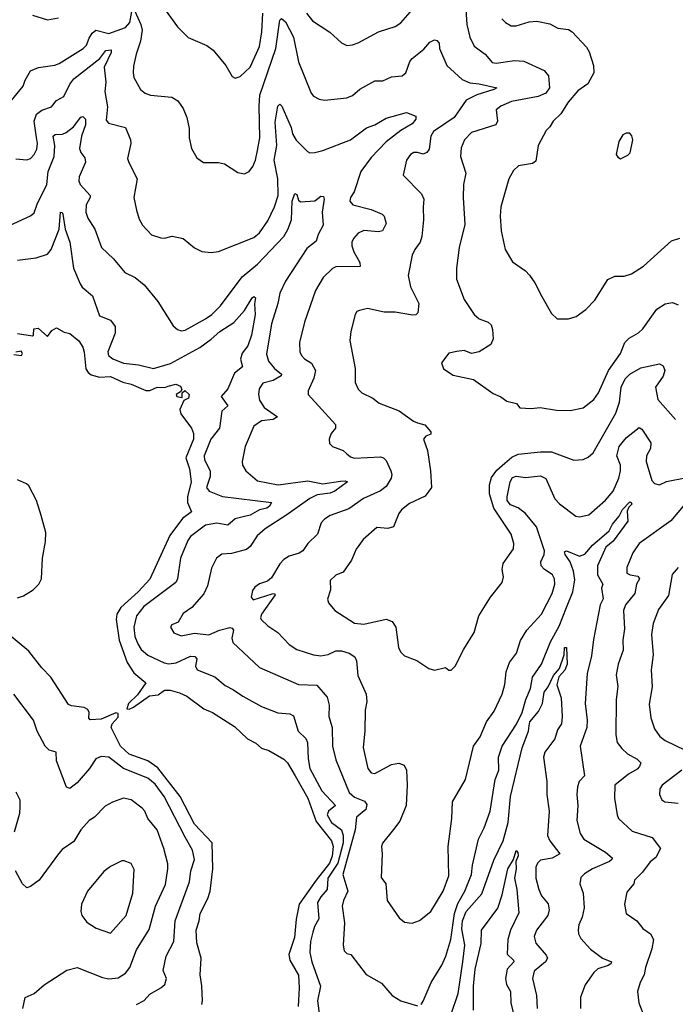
# Model space of a CAD drawing. Extents: x 1245515 to 1420776, y 606314 to 671314.
# Tile 102 of 256: x 1291356 to 1294880, y 647807 to 653100. Entities that reach past the tile are written whole.
import ezdxf

# ---------------------------------------------------------------- set-up
doc = ezdxf.new("R2010")
doc.units = 0

msp = doc.modelspace()

# ---------------------------------------------------------------- linework, layer by layer
at = {"layer": '0CON10XD'}
for points in [[(1292115.4, 653185.4), (1292205, 653062), (1292262.5, 653005), (1292361.9, 652961.9), (1292396.8, 652936.8), (1292463.6, 652853.6), (1292498, 652795), (1292515, 652785.7), (1292540.8, 652795), (1292594.3, 652845), (1292645, 652956), (1292658.3, 653035), (1292663.2, 653135)], [(1291311.2, 652665), (1291375, 652744), (1291385.6, 652775), (1291415, 652825.8), (1291457.4, 652842.6), (1291545, 652855.5), (1291569.2, 652865), (1291698.1, 652945), (1291715, 652964.3), (1291729.6, 653000.4), (1291745, 653027.9), (1291765, 653043.8), (1291835, 653025.9), (1291925, 653058.2), (1291949.1, 653085), (1291959.3, 653145)], [(1291975, 653147.2), (1292007.8, 653075), (1292013.8, 653045), (1292006.5, 652985), (1291981.5, 652915), (1291968.7, 652851.3), (1291965.6, 652815), (1291970.3, 652790.3), (1292006.2, 652725), (1292030, 652705), (1292060, 652695), (1292174.1, 652684.1), (1292206.2, 652665), (1292235, 652622.5), (1292255.5, 652575.5), (1292267.3, 652515), (1292266.9, 652465), (1292278.8, 652408.8), (1292308.3, 652358.3), (1292343.6, 652333.6), (1292425, 652332.9), (1292457.5, 652325), (1292528.8, 652278.8), (1292565, 652272), (1292588.8, 652285), (1292609.3, 652310.7), (1292624.4, 652345), (1292635, 652396.7), (1292647.3, 652465), (1292643, 652635), (1292647.2, 652695), (1292733.5, 652946.5), (1292755, 653097.5), (1292762.5, 653107.5), (1292785, 653089.4), (1292827.4, 653007.4), (1292855, 652873.8), (1292922.9, 652705), (1292935, 652689.2), (1292965, 652672.5), (1292995, 652668), (1293115, 652681.1), (1293145, 652693.5), (1293185, 652726.2), (1293265, 652770.9), (1293307.5, 652772.5), (1293355, 652792.9), (1293411.7, 652798.3), (1293431.1, 652815), (1293453.2, 652875), (1293465, 652891.5), (1293528.1, 652941.9), (1293560.3, 652979.7), (1293585, 652992.5), (1293598.3, 652988.3), (1293610, 652975), (1293613.1, 652945), (1293651.9, 652855), (1293735, 652778.5), (1293775, 652760.5), (1293825, 652755.9), (1293920, 652735), (1293904, 652725), (1293813.1, 652696.9), (1293755, 652667.1), (1293690.8, 652575), (1293580.7, 652499.3), (1293565.8, 652474.2), (1293556.8, 652405), (1293545, 652385.7), (1293525, 652376.7), (1293495, 652386.5), (1293473.9, 652386.1), (1293455.8, 652375), (1293435.8, 652345), (1293416.7, 652265), (1293515, 652163.8), (1293528.1, 652135), (1293525, 652092.5), (1293526.5, 652025), (1293517.7, 651935), (1293508.2, 651905), (1293479.1, 651865), (1293465.5, 651835), (1293444.7, 651725.3), (1293456.9, 651665), (1293502, 651575), (1293495.9, 651524.1), (1293485.9, 651514.1), (1293467.3, 651512.7), (1293375, 651527.8), (1293315, 651528.9), (1293225, 651547.5), (1293182.3, 651537.7), (1293168.8, 651531.2), (1293158.8, 651515), (1293135.5, 651424.5), (1293130, 651375), (1293158.5, 651225), (1293159.1, 651149.1), (1293175, 651113.8), (1293195, 651094), (1293255, 651066.5), (1293288.7, 651038.7), (1293395, 650996.9), (1293472.6, 650942.6), (1293493.8, 650933.8), (1293532.9, 650922.9), (1293566.2, 650885), (1293565, 650872.5), (1293539.3, 650860.7), (1293526.7, 650845), (1293547.1, 650785), (1293564, 650675), (1293569.2, 650585), (1293535, 650539.2), (1293451.4, 650498.6), (1293408, 650465), (1293394.2, 650445), (1293365.6, 650374.4), (1293335, 650365.6), (1293275, 650370.6), (1293201.4, 650305), (1293165.4, 650254.6), (1293140, 650195), (1293095, 650130), (1293055, 650113.8), (1293024, 650085), (1293026, 650035), (1293011.2, 649985), (1293016.7, 649965), (1293050, 649925), (1293155, 649856.9), (1293205, 649850.8), (1293325, 649877.3), (1293358.6, 649865), (1293378.5, 649835)], [(1292898.1, 653135), (1292930, 653095), (1293023.4, 653033.4), (1293085.9, 652975.9), (1293115, 652962), (1293145, 652965.7), (1293175, 652975.6), (1293285, 653035.6), (1293335, 653051.9), (1293375, 653064.4), (1293405, 653084.4), (1293467.1, 653155)], [(1293754.6, 653155), (1293758.7, 653075), (1293775, 653006.2), (1293798.9, 652958.9), (1293858.5, 652915), (1293895, 652870.5), (1293917.1, 652867.1), (1294015, 652880.3), (1294065, 652876.7), (1294175, 652826.7), (1294198.3, 652798.3), (1294203.8, 652735), (1294184.6, 652705.4), (1294142.6, 652687.4), (1294000.2, 652659.8), (1293942, 652635), (1293917.5, 652615), (1293924.5, 652555), (1293915, 652535.8), (1293785, 652494.4), (1293747.1, 652455), (1293728.3, 652411.7), (1293725.6, 652365), (1293753.6, 652275), (1293741.9, 652215), (1293738.9, 652145), (1293749.4, 651999.4), (1293718.5, 651875), (1293704.4, 651765), (1293704.4, 651705), (1293745, 651596.7), (1293799.4, 651515), (1293825, 651491.5), (1293874.5, 651474.5), (1293889.6, 651459.6), (1293898.1, 651435), (1293901.1, 651385), (1293887.5, 651355), (1293825, 651314.2), (1293785, 651305.8), (1293745, 651321.4), (1293706.1, 651316.1), (1293662.7, 651307.3), (1293623.3, 651255), (1293634.1, 651224.1), (1293685, 651188.8), (1293795, 651166), (1293900.3, 651090.3), (1293942.7, 651072.7), (1293975, 651050), (1294027.1, 651037.1), (1294045, 651014), (1294105, 651010.8), (1294154.2, 651015.8), (1294241.7, 651001.7), (1294315, 650999.4), (1294385, 651014.4), (1294441.3, 651058.7), (1294466.4, 651093.6), (1294521.3, 651215), (1294584.5, 651305), (1294607.8, 651365), (1294631.5, 651388.5), (1294682.7, 651417.3), (1294705, 651437.8), (1294780.5, 651545), (1294825, 651572.5), (1294865, 651580.8), (1294895, 651568)], [(1291425, 653124.2), (1291505, 653100), (1291565, 653110)], [(1293946.7, 653105), (1293966.7, 653085), (1293998.3, 653068.3), (1294025, 653067.1), (1294095, 653089.2), (1294135, 653092.5), (1294205, 653078), (1294247.5, 653055), (1294305, 653047.1), (1294325, 653035.8), (1294402.4, 652952.4), (1294417.4, 652927.4), (1294440, 652855), (1294441.2, 652815), (1294410, 652755), (1294355, 652717.5), (1294303.4, 652656.6), (1294265.3, 652594.7), (1294222.5, 652555), (1294205.8, 652525), (1294185.6, 652504.4), (1294142, 652425), (1294130.5, 652339.5), (1294112.7, 652327.3), (1294037.5, 652315), (1294010.3, 652289.7), (1293984.4, 652245), (1293941.5, 652095), (1293938.2, 652045), (1293944.4, 651965.6), (1293965.7, 651865), (1294005, 651798), (1294075, 651750), (1294096.9, 651726.9), (1294125.4, 651685.4), (1294161.7, 651611.7), (1294215, 651520), (1294245, 651492), (1294305, 651492), (1294347.5, 651505), (1294398.3, 651541.7), (1294447.4, 651592.6), (1294517, 651703), (1294555, 651720.8), (1294605, 651722.5), (1294645, 651734.2), (1294708, 651775), (1294859.3, 651910.7), (1294903.8, 651926.2)], [(1291335, 652353.1), (1291395, 652347.1), (1291415, 652354), (1291435, 652376), (1291448.8, 652405), (1291452.8, 652435), (1291447.5, 652467.5), (1291434.8, 652555), (1291446.8, 652593.2), (1291475, 652614.2), (1291527.2, 652632.8), (1291555, 652666.7), (1291593.3, 652686.7), (1291625, 652753.8), (1291648.1, 652781.9), (1291787.5, 652892.5), (1291820, 652935), (1291848.3, 652938.2), (1291847.8, 652925), (1291809.5, 652845), (1291818.9, 652765), (1291813.3, 652715), (1291827.5, 652632.5), (1291820.9, 652560.9), (1291833.3, 652543.3), (1291925, 652520), (1291951.9, 652455), (1291954.3, 652435), (1291935.8, 652355), (1291942.1, 652332.1), (1291986.9, 652245), (1291970.5, 652145), (1291985, 652076.7), (1291998.9, 652028.9), (1292016.3, 651996.3), (1292064.6, 651944.6), (1292115, 651927.8), (1292135, 651926.7), (1292175, 651936.9), (1292235, 651923.8), (1292295, 651874.3), (1292335, 651854.2), (1292385, 651849.2), (1292425, 651854), (1292615, 651929.6), (1292644.5, 651955), (1292690.7, 652019.3), (1292726, 652094), (1292744.8, 652155), (1292743.3, 652245), (1292723.3, 652345), (1292738.8, 652425), (1292730.1, 652549.9), (1292744.2, 652635.8), (1292755, 652646.9), (1292765, 652636), (1292815, 652521.2), (1292822.5, 652487.5), (1292842.7, 652452.7), (1292902.2, 652392.2), (1292915, 652384.3), (1292943.2, 652386.8), (1292985, 652396.5), (1293135, 652454), (1293220.8, 652519.2), (1293265, 652535.4), (1293325, 652570.9), (1293435, 652600.8), (1293485, 652582), (1293485.2, 652565), (1293465, 652540.3), (1293405.5, 652504.5), (1293325, 652443.8), (1293245, 652358.8), (1293188.8, 652285), (1293154.2, 652175.8), (1293133.3, 652145), (1293131.4, 652125), (1293146, 652105), (1293245, 652079.5), (1293305, 652055.6), (1293315.8, 652045), (1293326, 652005), (1293306.2, 651965), (1293285, 651960.6), (1293205, 651967.5), (1293175, 651952.1), (1293150.8, 651925), (1293141.2, 651905), (1293141.2, 651885), (1293151.8, 651851.8), (1293184.5, 651795), (1293186.5, 651773.5), (1293055, 651771.5), (1293037.2, 651762.8), (1292986.4, 651713.6), (1292945.5, 651645), (1292886.7, 651475), (1292860, 651365), (1292862.2, 651315), (1292870, 651295), (1292887, 651277), (1292925, 651254.4), (1292946.2, 651215), (1292937.4, 651172.6), (1292906.2, 651105), (1292907.5, 651085), (1293054.2, 650925), (1293054, 650905), (1293030, 650875), (1293020, 650845), (1293021.7, 650821.7), (1293037.5, 650805), (1293095, 650784.2), (1293115, 650766), (1293135, 650750), (1293155, 650743.8), (1293295, 650751.1), (1293311.2, 650745), (1293325, 650730), (1293350.4, 650675), (1293356.4, 650655), (1293352.2, 650635), (1293325, 650591.5), (1293295, 650566.8), (1293203.6, 650526.4), (1293125, 650470), (1293025, 650435.5), (1292994.6, 650415.4), (1292975.7, 650395), (1292956.1, 650333.9), (1292905.7, 650285), (1292877.5, 650245), (1292857.8, 650232.2), (1292805, 650216.5), (1292775, 650197.5), (1292753.6, 650175), (1292710, 650100), (1292687.3, 650082.7), (1292645, 650067.8), (1292620.2, 650049.8), (1292607.9, 650032.1), (1292600, 649995), (1292610.6, 649980.6), (1292713.1, 650013.1), (1292725.6, 650015.6), (1292728.5, 650008.5), (1292656.6, 649905), (1292649.6, 649885), (1292653.3, 649875), (1292690.8, 649840.8), (1292744.2, 649805), (1292805, 649740.8), (1292845, 649714.4), (1292935, 649686.5), (1292975, 649680.4), (1293015, 649687.9), (1293055, 649707.7), (1293085, 649707.7), (1293126.2, 649695), (1293157.1, 649675), (1293167, 649653), (1293173.1, 649575), (1293218, 649475), (1293222, 649435), (1293212.1, 649387.9), (1293210.9, 649275), (1293202.4, 649187.6), (1293227.5, 649075), (1293245, 649051.4), (1293265, 649046.9), (1293355, 649096.5), (1293393.4, 649103.4), (1293421.7, 649091.7), (1293434.4, 649065), (1293438.1, 648985), (1293432.5, 648875), (1293398.9, 648791.1), (1293365, 648746.2), (1293306.4, 648673.6), (1293300, 648655), (1293303.8, 648615), (1293298.3, 648488.3), (1293323.8, 648455), (1293331.2, 648365), (1293395, 648271.2), (1293425, 648248), (1293465, 648243.8), (1293505, 648258), (1293565, 648306), (1293632.9, 648415), (1293661.9, 648498.1), (1293658.2, 648655), (1293679.5, 648805), (1293681.5, 648895), (1293751.5, 649015), (1293795.3, 649194.7), (1293831.2, 649245), (1293864.6, 649325), (1293906.2, 649383.8)], [(1291255, 651972.5), (1291414.6, 652045.4), (1291435, 652062), (1291451.1, 652108.9), (1291502.3, 652215), (1291509.6, 652285), (1291541.3, 652365), (1291545.8, 652424.2), (1291535.5, 652475), (1291546.7, 652483.3), (1291586.7, 652485), (1291606.5, 652493.5), (1291645, 652524.6), (1291685, 652576.2), (1291695, 652580), (1291710.7, 652565), (1291710.3, 652535), (1291688.4, 652475), (1291678.4, 652408.4), (1291685, 652385.7), (1291707.3, 652357.3), (1291709.6, 652335), (1291675.4, 652255), (1291673.5, 652235), (1291681.4, 652215), (1291734.7, 652155), (1291735.2, 652144.8), (1291714.5, 652105), (1291712.2, 652065), (1291722.6, 652032.6), (1291760.8, 651975), (1291795.5, 651875.5), (1291860, 651815), (1291920.9, 651740.9), (1291976.7, 651715), (1292025, 651674.2), (1292098.1, 651585), (1292182, 651455), (1292203.8, 651435), (1292225, 651428.1), (1292245, 651431.8), (1292355, 651492.5), (1292388.2, 651515), (1292435, 651562.2), (1292551.2, 651718.8), (1292635, 651785.9), (1292775.9, 651934.1), (1292798.1, 651971.9), (1292816.6, 652025), (1292821.4, 652125), (1292835, 652166.7), (1292845, 652161.2), (1292855, 652130), (1292865, 652122), (1292942.7, 652127.3), (1292975, 652151.2), (1292989.4, 652149.4), (1292993.1, 652135), (1292981.4, 652065), (1292988, 651995), (1292959.5, 651945), (1292950.2, 651909.8), (1292899.2, 651870.8), (1292785.3, 651695), (1292755, 651630), (1292743.2, 651575), (1292710, 651465), (1292682.9, 651302.9), (1292693.1, 651265), (1292725.4, 651225), (1292763.1, 651195), (1292762.3, 651185), (1292719.2, 651160.8), (1292662.9, 651147.1), (1292643.6, 651115), (1292639.6, 651085), (1292645.5, 651055), (1292670.5, 651015), (1292741.9, 650965), (1292718.3, 650951.7), (1292655, 650943.8), (1292615.5, 650915), (1292567.8, 650805), (1292551.4, 650725), (1292552.9, 650705), (1292570.8, 650675), (1292635, 650621.9), (1292745, 650600.5), (1292905, 650621.9), (1292985, 650604.6), (1293080.5, 650619.5), (1293105, 650620.6), (1293117.5, 650615), (1293050, 650565), (1293025, 650555.3), (1292955, 650545.3), (1292915, 650526.8), (1292792.4, 650437.6), (1292675, 650362.3), (1292631.8, 650325), (1292595, 650268.9), (1292575, 650251.8), (1292495, 650230), (1292443.2, 650226.8), (1292414.4, 650205.6), (1292387.8, 650152.2), (1292365, 650056.2), (1292346.5, 650013.5), (1292280.6, 649939.4), (1292235, 649908.6), (1292208.3, 649861.7), (1292173.7, 649846.3), (1292167.5, 649835), (1292184.6, 649804.6), (1292225, 649787.1), (1292295, 649801.8), (1292373.3, 649793.3), (1292430.9, 649819.1), (1292485, 649833.6), (1292498.6, 649828.6), (1292505, 649817.5), (1292497.3, 649775), (1292502.7, 649752.7), (1292645, 649617.8), (1292855, 649526.2), (1292952.4, 649522.4), (1293008.3, 649458.3), (1293020.4, 649415), (1293017.7, 649355), (1293035.4, 649295), (1293037.8, 649195), (1293055, 649120.8), (1293126.2, 648946.2), (1293155, 648920), (1293209.3, 648899.3), (1293222, 648882), (1293215.9, 648854.1), (1293167.1, 648812.9), (1293159.4, 648745), (1293121.4, 648608.6)], [(1294585, 652353.3), (1294625, 652372.5), (1294636.2, 652385), (1294652.2, 652455), (1294646.8, 652476.8), (1294635, 652490.8), (1294615, 652490.8), (1294598, 652482), (1294576.7, 652445), (1294562.5, 652375), (1294570.7, 652360.7), (1294585, 652353.3)], [(1291345, 651808.1), (1291445, 651820.5), (1291505, 651840.6), (1291525.3, 651864.7), (1291568.2, 651975), (1291575, 652065.8), (1291585, 652063.3), (1291587.8, 652055), (1291601.3, 651975), (1291625.2, 651905.2), (1291645, 651764), (1291680.5, 651680.5), (1291692.7, 651662.7), (1291748.5, 651615), (1291785, 651508), (1291844.2, 651485), (1291870.2, 651450.2), (1291869.1, 651415), (1291830.6, 651315), (1291834.4, 651295), (1291857, 651277), (1291915, 651254.6), (1291994.7, 651244.7), (1292074.6, 651224.6), (1292167.2, 651252.8), (1292325, 651338.9), (1292385, 651382.3), (1292431.5, 651425), (1292507.3, 651472.7), (1292565, 651537.9), (1292605, 651605.4), (1292615, 651611.9), (1292622.9, 651605), (1292617.6, 651572.4), (1292621.1, 651515), (1292602.7, 651405), (1292582.3, 651347.7), (1292552.3, 651307.7), (1292542.2, 651275), (1292554.2, 651235), (1292510.8, 651199.3), (1292475, 651115.6), (1292440, 651075), (1292474.5, 651025), (1292442.2, 650995), (1292430.3, 650905), (1292383.6, 650845), (1292348.4, 650755), (1292349.7, 650735), (1292379.2, 650675), (1292379.5, 650645), (1292360.7, 650585), (1292374.4, 650565), (1292447.1, 650537.1), (1292710, 650505), (1292699.1, 650485), (1292685, 650475.2), (1292645, 650465.6), (1292595, 650436.2), (1292557.2, 650427.2), (1292515, 650417.8), (1292475, 650382.4), (1292415, 650393.9), (1292355, 650382.1), (1292275, 650321.8), (1292260.1, 650299.9), (1292221.1, 650205), (1292203.8, 650095), (1292195.4, 650075), (1292023.2, 649945), (1291983.4, 649895), (1291970.6, 649835), (1291975.3, 649785), (1291990.7, 649745), (1292010, 649715), (1292045, 649683.1), (1292132.6, 649642.6), (1292157.8, 649637.8), (1292196.5, 649643.5), (1292275, 649678.2), (1292297.6, 649677.6), (1292308.9, 649665), (1292300.7, 649625), (1292309.4, 649605), (1292405, 649567.9), (1292461.2, 649521.2), (1292505, 649497.5), (1292555, 649463.1), (1292655, 649408.6), (1292743.8, 649373.8), (1292808.3, 649368.3), (1292828.6, 649358.6), (1292852.9, 649275), (1292895, 649236), (1292902.9, 649215), (1292906.5, 649126.5), (1292915.4, 649075), (1292979.6, 648955), (1293054.1, 648875.9), (1293015.4, 648845), (1293009.2, 648825), (1293032.8, 648785), (1293085.2, 648745), (1293094.1, 648714.1), (1293094.9, 648674.9), (1293065.5, 648565), (1293011.6, 648485), (1293009.2, 648425), (1292974.2, 648385), (1292957.1, 648355), (1292964.1, 648265.9), (1292940, 648225), (1292931.8, 648195), (1292918.4, 648145), (1292915.3, 648085), (1292926.5, 648035), (1292972.9, 647905), (1292957.1, 647825), (1292966.9, 647745)], [(1291345, 651412.5), (1291425, 651400), (1291430, 651405), (1291431.7, 651438.3), (1291455, 651442.5), (1291505, 651397.5), (1291529.8, 651430.2), (1291555, 651443.6), (1291595, 651421.2), (1291625, 651413.3), (1291675, 651373.3), (1291695, 651340), (1291702.6, 651312.6), (1291712.7, 651222.7), (1291723.8, 651203.8), (1291740.5, 651190.5), (1291785, 651179), (1291845, 651182.7), (1291911.3, 651151.3), (1291955, 651141.2), (1292035, 651106.4), (1292055, 651107.5), (1292095, 651124.3), (1292137, 651123), (1292155, 651129.4), (1292195, 651141.4), (1292220.5, 651130.5), (1292227.5, 651112.5), (1292220, 651100), (1292197.5, 651085), (1292200, 651075), (1292230, 651070), (1292230, 651095), (1292243.3, 651106.7), (1292268, 651085), (1292263.8, 651065), (1292237.7, 651052.3), (1292217.1, 651005), (1292221.7, 650981.7), (1292279.4, 650905), (1292290, 650875), (1292289.6, 650845), (1292248.6, 650745), (1292269.3, 650685), (1292277.8, 650615), (1292258.7, 650535), (1292257.5, 650505), (1292279.2, 650455), (1292231.2, 650418.8), (1292162.7, 650327.3), (1292055, 650091.8), (1291993.3, 650025), (1291899.9, 649940.1), (1291878.6, 649905), (1291874.4, 649875.6)], [(1291325, 651301.2), (1291366, 651295), (1291371.2, 651305), (1291365, 651317.5), (1291335, 651312.5)], [(1293378.5, 649835), (1293391.9, 649725), (1293402.8, 649702.8), (1293425, 649680), (1293490, 649655), (1293555, 649612.5), (1293585, 649602.5), (1293645, 649617.5), (1293663, 649603), (1293675, 649603.3), (1293697.5, 649625), (1293743.9, 649716.1), (1293798.8, 649805), (1293824.3, 649895), (1293886.5, 649995), (1293948.9, 650075), (1293955.5, 650104.5), (1293949.5, 650145), (1293955, 650176.7), (1294010.6, 650255), (1294012.2, 650285), (1293997.5, 650335), (1293904.7, 650475), (1293881.6, 650551.6), (1293880.4, 650599.6), (1293891.4, 650638.6), (1293921, 650679), (1293963.2, 650716.8), (1294001.4, 650748.6), (1294035, 650764), (1294155, 650777.1), (1294215, 650777.1), (1294335, 650731.5), (1294385, 650735.7), (1294410.7, 650749.3), (1294437.4, 650772.6), (1294560, 650985), (1294580, 651045), (1294589.5, 651125), (1294610.8, 651169.2), (1294635, 651194), (1294695, 651228.2), (1294795, 651250), (1294815, 651240), (1294822.5, 651215), (1294815, 651184.2), (1294773.3, 651125), (1294785, 651058.8), (1294880.5, 650950.5)], [(1293906.2, 649383.8), (1293949.5, 649475), (1293963.3, 649526.7), (1293971.3, 649595), (1293988.2, 649645), (1294025.9, 649695), (1294047.7, 649762.3), (1294082, 649818), (1294160, 649905), (1294218.7, 650015), (1294231.8, 650065), (1294230.4, 650095), (1294220, 650115), (1294175.7, 650145.7), (1294159.5, 650165), (1294156.5, 650185), (1294175.3, 650224.7), (1294177.3, 650245), (1294133.1, 650373.1), (1294075, 650446), (1294036, 650476), (1293993.1, 650493.1), (1293976.3, 650515), (1293975.3, 650534.7), (1293992.6, 650615), (1294005, 650638.7), (1294025, 650646.8), (1294075, 650639.1), (1294155, 650648.3), (1294183.4, 650633.4), (1294231.9, 650525), (1294256.9, 650496.9), (1294345, 650430.6), (1294365, 650428.1), (1294415, 650437.8), (1294505, 650516.7), (1294545.3, 650565), (1294576.4, 650635), (1294584.7, 650675), (1294584.7, 650705), (1294566.2, 650755), (1294577.3, 650805), (1294616.9, 650855), (1294685, 650907.7), (1294699, 650899), (1294748.1, 650825), (1294745.6, 650794.4), (1294724.2, 650755), (1294722.3, 650725), (1294753.1, 650623.1), (1294767, 650607), (1294795, 650599.5), (1294832.9, 650617.1), (1294940.8, 650639.2)], [(1291345, 649992.7), (1291377.7, 650002.3), (1291429.4, 650035), (1291458.9, 650065), (1291473.6, 650095), (1291478.2, 650205), (1291494.5, 650295), (1291496.5, 650343.5), (1291472.5, 650435), (1291445.9, 650515.9), (1291405, 650593.8), (1291393.3, 650605), (1291345, 650625.8)], [(1293513.9, 647806.1), (1293525, 647823.3), (1293567.3, 647925), (1293625, 648016.9), (1293646.9, 648065), (1293673, 648155), (1293692.3, 648295), (1293711.1, 648348.9), (1293749, 648415), (1293785.2, 648505), (1293790.2, 648555), (1293821.9, 648695), (1293853.3, 648755), (1293884.1, 648845.9), (1293912.1, 649015), (1293931.2, 649065), (1293930.3, 649135), (1293949.2, 649195), (1294026.6, 649313.4), (1294056.2, 649375), (1294075.9, 649445), (1294101.6, 649505), (1294111.8, 649565), (1294161, 649635), (1294208.2, 649755), (1294255, 649840), (1294295, 649939.6), (1294328.6, 650025), (1294339.3, 650089.3), (1294332.5, 650135), (1294314.1, 650185), (1294287.3, 650225), (1294285, 650240), (1294295, 650244.4), (1294365, 650216.9), (1294393.6, 650226.4), (1294434.5, 650275.5), (1294525, 650352), (1294541.3, 650388.7), (1294578.2, 650431.8), (1294595, 650468), (1294635, 650508.5), (1294642, 650505), (1294645.4, 650495), (1294629.7, 650480.3), (1294621.2, 650458.8), (1294624.6, 650405), (1294545, 650296.1), (1294506.2, 650265), (1294461.1, 650165), (1294461, 650115), (1294490.7, 650065), (1294482.5, 650045), (1294492.5, 649987.5), (1294476.1, 649955), (1294440.9, 649769.1), (1294429.5, 649680.5), (1294406.5, 649585), (1294395.3, 649425), (1294406, 649335), (1294404.2, 649295), (1294368.1, 649195), (1294392.5, 649035), (1294363.1, 649005), (1294354.6, 648975.4), (1294349.6, 648935), (1294355.4, 648875), (1294350.5, 648795), (1294368.8, 648725), (1294387.3, 648695), (1294504.3, 648624.3), (1294540.8, 648595), (1294538.6, 648585), (1294525.7, 648575), (1294434.4, 648535), (1294391.3, 648508.7), (1294372, 648488), (1294366.5, 648455), (1294384.5, 648405), (1294390.5, 648325), (1294379.1, 648275), (1294361.1, 648235), (1294357, 648207), (1294358.6, 648185), (1294371.1, 648161.1), (1294423.4, 648103.4), (1294489.2, 648055), (1294536.4, 648035), (1294533.5, 648025), (1294518.5, 648015), (1294462.8, 647997.2), (1294442.2, 647977.8), (1294395, 647911.2), (1294370.6, 647845), (1294370, 647785)], [(1294930.7, 650495), (1294855, 650406.5), (1294685.6, 650285), (1294651.1, 650235), (1294618.5, 650155), (1294619.4, 650125), (1294636.2, 650115), (1294678.8, 650108.8), (1294687.3, 650095), (1294671.8, 650065), (1294662.2, 650015), (1294612.3, 649955), (1294602.1, 649925), (1294607.2, 649825), (1294598, 649765), (1294599.8, 649710.2), (1294572.5, 649635), (1294562.6, 649577.4), (1294570.4, 649515), (1294561.2, 649445), (1294559.2, 649255), (1294567.9, 649215), (1294591.8, 649181.8), (1294623.4, 649153.4), (1294675, 649125.4), (1294694.4, 649105), (1294688.1, 649085), (1294675, 649071.5), (1294627.5, 649045), (1294555.4, 648985), (1294553.6, 648915), (1294567.1, 648825), (1294575, 648806.2), (1294647.9, 648737.9), (1294755, 648703.1), (1294800.8, 648645), (1294774.5, 648595.5), (1294745, 648572.5), (1294703.2, 648516.8), (1294660.8, 648475), (1294656, 648455), (1294619.7, 648410.3), (1294605.8, 648345.8), (1294615.9, 648295.9), (1294673.3, 648255), (1294704.4, 648214.4), (1294745.8, 648185), (1294762.9, 648155), (1294754.3, 648104.3), (1294718.6, 648005), (1294712.5, 647965), (1294690, 647925), (1294676.7, 647875), (1294684.3, 647815), (1294713.8, 647736.2)], [(1294895.6, 650155), (1294863, 650117), (1294843.1, 650005), (1294789.3, 649929.3), (1294760, 649855), (1294751.2, 649795), (1294760.4, 649685), (1294749.1, 649605), (1294755.4, 649514.6), (1294739.3, 649420.7), (1294747.3, 649347.3), (1294767.8, 649287.8), (1294796.2, 649246.2), (1294825.4, 649225.4), (1294932.4, 649172.4)], [(1291874.4, 649875.6), (1291891, 649765), (1291934.5, 649644.5), (1291969.9, 649589.9), (1292034, 649535), (1291989, 649471), (1291941.8, 649425), (1291932.9, 649395), (1291945, 649393.9), (1291968.5, 649405), (1292054.4, 649465.6), (1292099.8, 649470.2), (1292135, 649495.4), (1292165, 649495.9), (1292215, 649482.1), (1292255, 649462.7), (1292346, 649396), (1292392.5, 649375), (1292510.9, 649300.9), (1292580.8, 649235), (1292625, 649211.1), (1292655, 649184.5), (1292695, 649171.8), (1292775.7, 649125.7), (1292795.2, 649105.2), (1292836.1, 649035), (1292904.8, 648915), (1292948.9, 648788.9), (1293031.7, 648685), (1293041.9, 648655), (1293035, 648603.5), (1293021.4, 648565), (1292948.9, 648475), (1292858.7, 648345), (1292842.1, 648265), (1292833.5, 648166.5), (1292802.2, 648075), (1292809, 648045), (1292855, 647963.3), (1292859, 647895), (1292852.4, 647795)], [(1292335.4, 647805), (1292339.4, 647825), (1292335.9, 647905.9), (1292326, 647966), (1292331.8, 648055), (1292307.9, 648137.9), (1292305.4, 648205), (1292320.8, 648255), (1292325.4, 648295), (1292367.8, 648375), (1292380.6, 648415), (1292393.5, 648535), (1292390, 648675), (1292295, 648775.3), (1292218.3, 648925), (1292098.6, 649078.6), (1292045, 649115.2), (1291945, 649151.1), (1291899, 649195), (1291848.4, 649295), (1291852.9, 649315), (1291885, 649350), (1291885, 649370.8), (1291873.8, 649373.8), (1291795, 649339.6), (1291735, 649336.7), (1291728.8, 649345), (1291730, 649375), (1291722, 649392), (1291702.3, 649402.3), (1291635, 649410.8), (1291618.8, 649418.8), (1291523.8, 649565), (1291475.7, 649615.7), (1291405, 649705.7), (1291268.6, 649818.6)], [(1293675.4, 647754.6), (1293712.9, 647865), (1293738.7, 648035), (1293747.7, 648125), (1293732.5, 648212.5), (1293736, 648255), (1293755, 648305.3), (1293839.6, 648400.4), (1293905, 648581.9), (1293953.8, 648685), (1293981.5, 648785), (1293994.8, 648925), (1294056.1, 649185), (1294090.9, 649275), (1294093.5, 649303.5), (1294097.8, 649325), (1294145, 649381.1), (1294165.9, 649425), (1294174.3, 649485), (1294196.4, 649513.6), (1294224.4, 649575), (1294258.1, 649611.9), (1294283, 649685), (1294283.3, 649725), (1294295.2, 649725), (1294299.2, 649635), (1294286.6, 649603.4), (1294252.9, 649567.1), (1294242.9, 649525), (1294265.7, 649455), (1294272.2, 649355), (1294268.9, 649315), (1294247.4, 649282.6), (1294231.5, 649235), (1294178.4, 649161.6), (1294171.3, 649135), (1294190, 649005), (1294189.1, 648935), (1294202.5, 648845), (1294192.1, 648715), (1294204.5, 648685), (1294258.8, 648615), (1294217.5, 648592.5), (1294155, 648582.2), (1294138.2, 648565), (1294130.6, 648545), (1294130.7, 648485), (1294145.5, 648425), (1294159.8, 648389.8), (1294196.9, 648346.9), (1294202.3, 648315), (1294195.4, 648285), (1294133.6, 648205), (1294121.7, 648171.7), (1294129.4, 648135), (1294185, 648071.4), (1294192.7, 648055), (1294182.9, 648035), (1294120.9, 647985), (1294112.3, 647945), (1294134.5, 647855), (1294136.5, 647785)], [(1291984.3, 647805.7), (1292025, 647826.8), (1292055, 647860.9), (1292115.3, 647894.7), (1292136.8, 647913.2), (1292145.5, 647945), (1292128, 647988), (1292143.9, 648065), (1292184.5, 648145), (1292192.4, 648255), (1292269.5, 648465), (1292276.9, 648525), (1292295.8, 648585), (1292285.9, 648635), (1292244.8, 648704.8), (1292133.3, 648925), (1292085, 648990.6), (1292045, 649022.4), (1291915, 649074.7), (1291835, 649135.5), (1291795, 649139.5), (1291765, 649127.1), (1291731.5, 649075), (1291665, 648997.1), (1291625, 648967.5), (1291607.5, 648975), (1291553.6, 649115), (1291551.8, 649161.8), (1291513.9, 649173.9), (1291493.9, 649193.9), (1291450.9, 649275), (1291431.2, 649335), (1291324.6, 649475)], [(1294914.8, 649065.2), (1294809.4, 648985), (1294796.9, 648965), (1294794.5, 648934.5), (1294806.6, 648906.6), (1294823.3, 648895), (1294895, 648887.5)], [(1291329.3, 648735), (1291357.5, 648835), (1291358.3, 648868.3), (1291358.8, 648905), (1291338.3, 648948.3)], [(1291374.1, 647785), (1291386.5, 647843.5), (1291433.8, 647865), (1291488.2, 647911.8), (1291609.8, 647990.2), (1291665.3, 648005.3), (1291801.2, 647951.2), (1291835, 647943.5), (1291885, 647948.5), (1291925, 647974.4), (1291948.1, 648005), (1291985, 648100.6), (1292051.5, 648208.5), (1292085.6, 648334.4), (1292139.8, 648450.2), (1292152.5, 648535), (1292152.1, 648562.1), (1292130.5, 648645), (1292094.6, 648745), (1292045, 648805.7), (1292029.5, 648845), (1292015, 648862.2), (1291955, 648906.4), (1291915, 648914.3), (1291855, 648894.2), (1291815, 648872), (1291757.6, 648812.4), (1291730, 648795), (1291684.2, 648745.8), (1291647.1, 648682.9), (1291585, 648638.5), (1291564.1, 648615.9), (1291461.1, 648475), (1291415, 648440.8), (1291395, 648433.8), (1291371.2, 648455), (1291333.7, 648523.7)], [(1293794.8, 647775), (1293794.8, 647905), (1293803.5, 647995), (1293837, 648133), (1293838.1, 648205), (1293926.4, 648323.6), (1293949.5, 648395), (1293980.5, 648535), (1294010, 648585), (1294025, 648633.3), (1294033, 648623), (1294035.2, 648605), (1294023.3, 648575), (1294024.3, 648535), (1294016.2, 648485), (1294028.8, 648425), (1294039.1, 648299.1), (1293994.4, 648205.6), (1293979.3, 648155), (1293976.4, 648076.4), (1294009.4, 648045), (1294011.1, 648035), (1293976.6, 647995), (1293967.4, 647945), (1293972.9, 647912.9), (1293994.1, 647875), (1293996.2, 647815), (1294045.7, 647605.7)], [(1291845, 648189.2), (1291928.5, 648285), (1291963.8, 648405), (1291971.2, 648531.2), (1291955, 648563.3), (1291917.7, 648577.7), (1291905, 648577.5), (1291845, 648547.1), (1291809.4, 648520.6), (1291720.8, 648415), (1291689.2, 648345), (1291685.8, 648305), (1291690.8, 648285), (1291717.9, 648247.9), (1291766.6, 648216.6), (1291845, 648189.2)], [(1293121.4, 648608.6), (1293092.9, 648505), (1293120.6, 648415), (1293096, 648365), (1293089.7, 648335), (1293102.1, 648245), (1293095.6, 648124.4), (1293100, 648095), (1293115, 648079.2), (1293135.8, 648075), (1293217.6, 647967.6), (1293300.3, 647920.3), (1293358.8, 647855), (1293405, 647826), (1293495, 647798.8)]]:
    msp.add_lwpolyline(points, dxfattribs=at)

doc.saveas('drawing.dxf')
